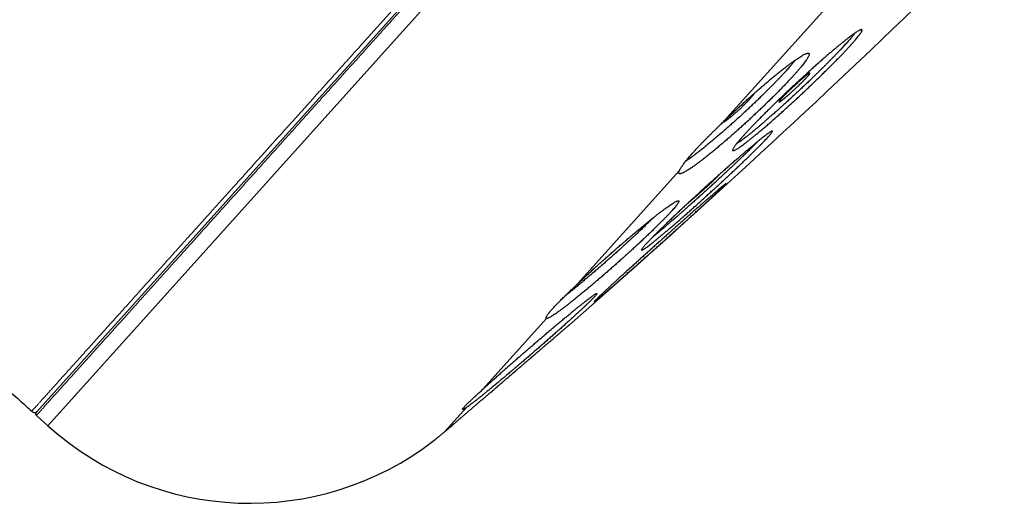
# Model space of a CAD drawing. Header units: millimetres. Extents: x 8 to 587, y 12 to 540.
# Tile 247 of 256: x 534 to 557, y 466 to 478. Entities that reach past the tile are written whole.
import ezdxf

# ---------------------------------------------------------------- set-up
doc = ezdxf.new("R2010")
doc.units = ezdxf.units.MM

msp = doc.modelspace()

# ---------------------------------------------------------------- linework, layer by layer
at = {"color": 7, "linetype": 'Continuous', "lineweight": 30}
for p, q in [((533.908, 468.412), (584.025, 524.073)), ((533.911, 468.341), (534.184, 468.095))]:
    msp.add_line(p, q, dxfattribs=at)
at = {"color": 252, "linetype": 'Continuous', "lineweight": 0}
for p, q in [((534.184, 468.095), (584.369, 523.831)), ((550.318, 475.358), (553.457, 478.844)), ((546.836, 471.491), (549.245, 474.166)), ((544.563, 468.966), (546.077, 470.648)), ((543.654, 467.956), (544.17, 468.53))]:
    msp.add_line(p, q, dxfattribs=at)
at = {"color": 7, "linetype": 'Continuous', "lineweight": 30}
for centre, radius, start, end in [((396.383, 642.634), 228.478, 311.11221, 316.9049), ((539.001, 473.445), 7.198, 228, 307.6136)]:
    msp.add_arc(centre, radius, start, end, dxfattribs=at)
at = {"color": 252, "linetype": 'Continuous', "lineweight": 0}
for points, knots in [([(533.8, 468.442), (533.8, 468.442), (533.801, 468.443), (533.811, 468.454), (533.826, 468.47), (533.846, 468.493), (533.873, 468.523), (533.906, 468.559), (533.944, 468.602), (533.99, 468.652), (534.042, 468.71), (534.101, 468.776), (534.167, 468.849), (534.239, 468.93), (534.318, 469.017), (534.403, 469.112), (534.494, 469.213), (534.592, 469.322), (534.696, 469.437), (534.807, 469.56), (534.924, 469.69), (535.044, 469.824), (535.168, 469.961), (535.295, 470.102), (535.428, 470.25), (535.566, 470.403), (535.71, 470.563), (535.859, 470.729), (536.015, 470.902), (536.177, 471.082), (536.344, 471.267), (536.516, 471.458), (536.693, 471.655), (536.876, 471.858), (537.067, 472.07), (537.266, 472.292), (537.475, 472.523), (537.688, 472.76), (537.907, 473.003), (538.132, 473.253), (538.362, 473.508), (538.597, 473.77), (538.838, 474.037), (539.084, 474.31), (539.335, 474.589), (539.591, 474.873), (539.847, 475.158), (540.103, 475.442), (540.358, 475.725), (540.617, 476.013), (540.881, 476.306), (541.15, 476.604), (541.424, 476.909), (541.703, 477.219), (541.987, 477.534), (542.274, 477.853), (542.565, 478.177), (542.861, 478.505), (543.16, 478.837), (543.467, 479.178), (543.784, 479.53), (544.109, 479.891), (544.438, 480.256), (544.77, 480.625), (545.107, 480.999), (545.446, 481.376), (545.79, 481.758), (546.137, 482.143), (546.487, 482.532), (546.84, 482.924), (547.197, 483.32), (547.549, 483.712), (547.898, 484.099), (548.242, 484.482), (548.589, 484.867), (548.938, 485.254), (549.291, 485.646), (549.647, 486.042), (550.008, 486.442), (550.37, 486.845), (550.734, 487.249), (551.1, 487.656), (551.469, 488.065), (551.838, 488.475), (552.216, 488.895), (552.601, 489.322), (552.993, 489.758), (553.387, 490.196), (553.783, 490.635), (554.18, 491.076), (554.578, 491.518), (554.977, 491.961), (555.377, 492.406), (555.778, 492.851), (556.18, 493.298), (556.583, 493.745), (556.979, 494.184), (557.367, 494.616), (557.748, 495.039), (558.129, 495.462), (558.511, 495.886), (558.894, 496.311), (559.278, 496.739), (559.665, 497.167), (560.051, 497.596), (560.436, 498.024), (560.822, 498.452), (561.207, 498.88), (561.591, 499.307), (561.981, 499.74), (562.376, 500.179), (562.776, 500.623), (563.175, 501.067), (563.574, 501.509), (563.971, 501.95), (564.366, 502.389), (564.76, 502.827), (565.153, 503.263), (565.544, 503.697), (565.933, 504.13), (566.321, 504.56), (566.699, 504.98), (567.068, 505.39), (567.428, 505.789), (567.786, 506.187), (568.141, 506.582), (568.496, 506.976), (568.851, 507.37), (569.204, 507.762), (569.555, 508.152), (569.903, 508.539), (570.249, 508.923), (570.592, 509.304), (570.933, 509.682), (571.275, 510.063), (571.621, 510.446), (571.968, 510.831), (572.311, 511.213), (572.652, 511.591), (572.988, 511.965), (573.321, 512.334), (573.65, 512.7), (573.976, 513.061), (574.297, 513.418), (574.615, 513.771), (574.928, 514.119), (575.231, 514.456), (575.525, 514.782), (575.808, 515.097), (576.088, 515.408), (576.364, 515.714), (576.637, 516.017), (576.907, 516.317), (577.174, 516.613), (577.436, 516.905), (577.694, 517.191), (577.948, 517.473), (578.197, 517.749), (578.441, 518.021), (578.685, 518.292), (578.927, 518.561), (579.169, 518.829), (579.404, 519.091), (579.635, 519.346), (579.86, 519.596), (580.079, 519.84), (580.293, 520.078), (580.502, 520.31), (580.705, 520.535), (580.902, 520.754), (581.094, 520.967), (581.276, 521.169), (581.449, 521.361), (581.613, 521.544), (581.773, 521.721), (581.927, 521.892), (582.076, 522.058), (582.221, 522.218), (582.36, 522.373), (582.494, 522.522), (582.622, 522.665), (582.745, 522.801), (582.862, 522.931), (582.974, 523.055), (583.081, 523.174), (583.184, 523.289), (583.283, 523.398), (583.374, 523.5), (583.46, 523.595), (583.539, 523.683), (583.612, 523.764), (583.678, 523.837), (583.738, 523.904), (583.792, 523.963), (583.839, 524.015), (583.879, 524.06), (583.913, 524.097), (583.939, 524.127), (583.959, 524.15), (583.974, 524.166), (583.983, 524.176), (583.984, 524.177), (583.985, 524.177)], [0, 0, 0, 0, 0.0049, 0.0098, 0.0147, 0.0196, 0.0245, 0.0294, 0.0343, 0.0392, 0.0443334, 0.0494667, 0.0546, 0.0597333, 0.0648667, 0.07, 0.0751333, 0.0802667, 0.0854, 0.0905333, 0.0956667, 0.1008, 0.10564, 0.11048, 0.11532, 0.12016, 0.125, 0.1299, 0.1348, 0.1397, 0.1446, 0.1495, 0.1544, 0.1593, 0.1642, 0.1693334, 0.1744667, 0.1796, 0.1847334, 0.1898667, 0.195, 0.2001334, 0.2052667, 0.2104, 0.2155334, 0.2206667, 0.2258, 0.23064, 0.23548, 0.24032, 0.24516, 0.25, 0.2549, 0.2598, 0.2647, 0.2696, 0.2745, 0.2794, 0.2843001, 0.2892001, 0.2943334, 0.2994667, 0.3046, 0.3097334, 0.3148667, 0.32, 0.3251334, 0.3302667, 0.3354, 0.3405334, 0.3456667, 0.3508, 0.35564, 0.36048, 0.36532, 0.37016, 0.375, 0.3799001, 0.3848001, 0.3897001, 0.3946001, 0.3995001, 0.4044001, 0.4093001, 0.4142001, 0.4193334, 0.4244667, 0.4296001, 0.4347334, 0.4398667, 0.4450001, 0.4501334, 0.4552667, 0.4604001, 0.4655334, 0.4706667, 0.4758, 0.4806401, 0.4854801, 0.4903201, 0.4951601, 0.5000001, 0.5049001, 0.5098001, 0.5147001, 0.5196001, 0.5245001, 0.5294001, 0.5343001, 0.5392001, 0.5443334, 0.5494668, 0.5546001, 0.5597334, 0.5648667, 0.5700001, 0.5751334, 0.5802667, 0.5854001, 0.5905334, 0.5956667, 0.6008001, 0.6056401, 0.6104801, 0.6153201, 0.6201601, 0.6250001, 0.6299001, 0.6348001, 0.6397001, 0.6446001, 0.6495001, 0.6544001, 0.6593001, 0.6642001, 0.6693334, 0.6744668, 0.6796001, 0.6847334, 0.6898668, 0.6950001, 0.7001334, 0.7052668, 0.7104001, 0.7155334, 0.7206667, 0.7258001, 0.7306401, 0.7354801, 0.7403201, 0.7451601, 0.7500001, 0.7549001, 0.7598001, 0.7647001, 0.7696001, 0.7745001, 0.7794001, 0.7843001, 0.7892001, 0.7943335, 0.7994668, 0.8046001, 0.8097334, 0.8148668, 0.8200001, 0.8251334, 0.8302668, 0.8354001, 0.8405334, 0.8456668, 0.8508001, 0.8556401, 0.8604801, 0.8653201, 0.8701601, 0.8750001, 0.8799001, 0.8848001, 0.8897001, 0.8946001, 0.8995001, 0.9044001, 0.9093001, 0.9142001, 0.9193335, 0.9244668, 0.9296001, 0.9347335, 0.9398668, 0.9450001, 0.9501335, 0.9552668, 0.9604001, 0.9655335, 0.9706668, 0.9758001, 0.9806401, 0.9854801, 0.9903201, 0.9951601, 1, 1, 1, 1]), ([(584.096, 524.077), (584.095, 524.076), (584.093, 524.074), (584.077, 524.055), (584.05, 524.026), (584.013, 523.985), (583.966, 523.932), (583.909, 523.869), (583.843, 523.796), (583.77, 523.715), (583.687, 523.623), (583.595, 523.52), (583.493, 523.408), (583.383, 523.285), (583.263, 523.152), (583.134, 523.009), (582.997, 522.856), (582.851, 522.694), (582.697, 522.523), (582.536, 522.344), (582.366, 522.155), (582.183, 521.952), (581.986, 521.733), (581.774, 521.498), (581.553, 521.253), (581.322, 520.996), (581.082, 520.73), (580.837, 520.458), (580.589, 520.182), (580.337, 519.902), (580.077, 519.614), (579.81, 519.317), (579.534, 519.011), (579.251, 518.696), (578.961, 518.374), (578.662, 518.042), (578.357, 517.703), (578.046, 517.358), (577.73, 517.007), (577.409, 516.651), (577.082, 516.287), (576.739, 515.906), (576.38, 515.508), (576.005, 515.091), (575.622, 514.666), (575.233, 514.234), (574.837, 513.794), (574.441, 513.355), (574.048, 512.917), (573.656, 512.483), (573.259, 512.042), (572.857, 511.595), (572.45, 511.143), (572.037, 510.684), (571.62, 510.221), (571.198, 509.752), (570.771, 509.278), (570.342, 508.802), (569.912, 508.324), (569.481, 507.845), (569.046, 507.362), (568.595, 506.861), (568.129, 506.344), (567.647, 505.809), (567.162, 505.27), (566.673, 504.727), (566.181, 504.181), (565.696, 503.641), (565.217, 503.11), (564.745, 502.586), (564.271, 502.06), (563.796, 501.531), (563.318, 501.001), (562.839, 500.469), (562.358, 499.935), (561.876, 499.4), (561.393, 498.863), (560.912, 498.329), (560.434, 497.797), (559.957, 497.268), (559.481, 496.739), (558.991, 496.195), (558.489, 495.637), (557.974, 495.065), (557.459, 494.494), (556.946, 493.924), (556.433, 493.354), (555.931, 492.796), (555.44, 492.251), (554.96, 491.718), (554.481, 491.187), (554.004, 490.657), (553.53, 490.13), (553.057, 489.604), (552.586, 489.082), (552.118, 488.562), (551.652, 488.045), (551.192, 487.533), (550.737, 487.029), (550.289, 486.53), (549.843, 486.035), (549.389, 485.531), (548.927, 485.018), (548.457, 484.496), (547.992, 483.98), (547.532, 483.468), (547.076, 482.962), (546.634, 482.471), (546.205, 481.995), (545.79, 481.534), (545.38, 481.078), (544.974, 480.628), (544.574, 480.184), (544.18, 479.746), (543.791, 479.314), (543.408, 478.888), (543.03, 478.469), (542.661, 478.059), (542.3, 477.657), (541.947, 477.266), (541.6, 476.88), (541.25, 476.492), (540.899, 476.102), (540.546, 475.71), (540.201, 475.327), (539.864, 474.952), (539.535, 474.587), (539.22, 474.237), (538.919, 473.903), (538.632, 473.584), (538.352, 473.274), (538.08, 472.971), (537.816, 472.678), (537.56, 472.393), (537.312, 472.118), (537.072, 471.851), (536.84, 471.594), (536.618, 471.347), (536.405, 471.111), (536.202, 470.885), (536.007, 470.668), (535.815, 470.456), (535.627, 470.247), (535.445, 470.045), (535.273, 469.853), (535.11, 469.673), (534.958, 469.504), (534.818, 469.349), (534.691, 469.207), (534.575, 469.079), (534.469, 468.96), (534.371, 468.852), (534.283, 468.755), (534.204, 468.667), (534.135, 468.59), (534.075, 468.523), (534.024, 468.466), (533.982, 468.42), (533.95, 468.385), (533.928, 468.36), (533.914, 468.344), (533.912, 468.342), (533.911, 468.341)], [0, 0, 0, 0, 0.006533, 0.013067, 0.0196, 0.026133, 0.032667, 0.0392, 0.04536, 0.05152, 0.05768, 0.06384, 0.07, 0.07616, 0.08232, 0.08848, 0.09464, 0.1008, 0.10685, 0.1129, 0.11895, 0.125, 0.131533, 0.138067, 0.1446, 0.151133, 0.157667, 0.1642, 0.17036, 0.17652, 0.18268, 0.18884, 0.195, 0.20116, 0.20732, 0.21348, 0.21964, 0.2258, 0.23185, 0.2379, 0.24395, 0.25, 0.256533, 0.263067, 0.2696, 0.276133, 0.282667, 0.2892, 0.29536, 0.30152, 0.30768, 0.31384, 0.32, 0.32616, 0.33232, 0.33848, 0.34464, 0.3508, 0.35685, 0.3629, 0.36895, 0.375, 0.381533, 0.388067, 0.3946, 0.401133, 0.407667, 0.4142, 0.42036, 0.42652, 0.43268, 0.43884, 0.445, 0.45116, 0.45732, 0.46348, 0.46964, 0.4758, 0.48185, 0.4879, 0.49395, 0.5, 0.506533, 0.513067, 0.5196, 0.526133, 0.532667, 0.5392, 0.54536, 0.55152, 0.55768, 0.56384, 0.57, 0.57616, 0.58232, 0.58848, 0.59464, 0.6008, 0.60685, 0.6129, 0.61895, 0.625, 0.631533, 0.638067, 0.6446, 0.651133, 0.657667, 0.6642, 0.67036, 0.67652, 0.68268, 0.68884, 0.695, 0.70116, 0.70732, 0.71348, 0.71964, 0.7258, 0.73185, 0.7379, 0.74395, 0.75, 0.756533, 0.763067, 0.7696, 0.776133, 0.782667, 0.7892, 0.79536, 0.80152, 0.80768, 0.81384, 0.82, 0.82616, 0.83232, 0.83848, 0.84464, 0.8508, 0.85685, 0.8629, 0.86895, 0.875, 0.881533, 0.888067, 0.8946, 0.901133, 0.907667, 0.9142, 0.92036, 0.92652, 0.93268, 0.93884, 0.945, 0.95116, 0.95732, 0.96348, 0.96964, 0.9758, 0.98185, 0.9879, 0.99395, 1, 1, 1, 1])]:
    msp.add_open_spline(points, degree=3, knots=knots, dxfattribs=at)
at = {"color": 7, "linetype": 'Continuous', "lineweight": 30}
for points, knots in [([(553.058, 477.161), (553.08, 477.178), (553.123, 477.214), (553.183, 477.262), (553.241, 477.308), (553.296, 477.35), (553.347, 477.388), (553.393, 477.422), (553.435, 477.452), (553.472, 477.476), (553.505, 477.497), (553.533, 477.514), (553.558, 477.526), (553.577, 477.533), (553.591, 477.535), (553.6, 477.533), (553.604, 477.527), (553.604, 477.515), (553.598, 477.5), (553.588, 477.479), (553.572, 477.455), (553.553, 477.426), (553.528, 477.394), (553.499, 477.356), (553.465, 477.314), (553.426, 477.269), (553.384, 477.221), (553.338, 477.17), (553.288, 477.114), (553.233, 477.056), (553.174, 476.993), (553.112, 476.928), (553.048, 476.862), (552.981, 476.793), (552.911, 476.722), (552.837, 476.648), (552.76, 476.572), (552.682, 476.495), (552.602, 476.417), (552.522, 476.339), (552.439, 476.26), (552.355, 476.179), (552.268, 476.097), (552.182, 476.016), (552.096, 475.936), (552.011, 475.857), (551.925, 475.778), (551.838, 475.699), (551.752, 475.621), (551.667, 475.545), (551.584, 475.471), (551.503, 475.399), (551.424, 475.329), (551.345, 475.261), (551.268, 475.195), (551.194, 475.133), (551.124, 475.074), (551.057, 475.018), (550.993, 474.966), (550.931, 474.916), (550.872, 474.87), (550.818, 474.829), (550.769, 474.792), (550.724, 474.759), (550.682, 474.73), (550.645, 474.705), (550.612, 474.684), (550.584, 474.669), (550.561, 474.657), (550.543, 474.651), (550.529, 474.649), (550.52, 474.652), (550.516, 474.659), (550.518, 474.671), (550.524, 474.687), (550.535, 474.707), (550.55, 474.732), (550.571, 474.762), (550.597, 474.796), (550.627, 474.834), (550.661, 474.875), (550.699, 474.92), (550.742, 474.969), (550.789, 475.022), (550.841, 475.078), (550.896, 475.138), (550.954, 475.199), (551.015, 475.263), (551.08, 475.33), (551.149, 475.4), (551.221, 475.473), (551.295, 475.547), (551.37, 475.622), (551.448, 475.698), (551.527, 475.776), (551.609, 475.855), (551.694, 475.936), (551.778, 476.017), (551.863, 476.097), (551.948, 476.177), (552.034, 476.257), (552.121, 476.337), (552.209, 476.418), (552.295, 476.496), (552.38, 476.573), (552.463, 476.648), (552.546, 476.722), (552.628, 476.794), (552.709, 476.865), (552.786, 476.931), (552.859, 476.994), (552.928, 477.052), (552.994, 477.108), (553.037, 477.143), (553.058, 477.161)], [0, 0, 0, 0, 0.0088735, 0.0177537, 0.0266272, 0.0357577, 0.0448956, 0.0540261, 0.0628998, 0.0717804, 0.0806542, 0.0897874, 0.098928, 0.1080612, 0.1169046, 0.1257549, 0.1345983, 0.1437015, 0.1528123, 0.1619155, 0.1707082, 0.1795077, 0.1883005, 0.1973509, 0.2064088, 0.2154592, 0.2242129, 0.2329733, 0.2417269, 0.2507356, 0.2597515, 0.2687602, 0.2775033, 0.2862532, 0.2949963, 0.3039922, 0.3129954, 0.3219913, 0.3307567, 0.3395288, 0.3482943, 0.3573117, 0.3663364, 0.3753539, 0.3841646, 0.3929821, 0.4017929, 0.4108567, 0.4199278, 0.4289917, 0.4378515, 0.446718, 0.4555777, 0.4646929, 0.4738155, 0.4829308, 0.4918218, 0.5007197, 0.5096108, 0.51876, 0.5279167, 0.537066, 0.5459566, 0.5548541, 0.5637446, 0.5728953, 0.5820535, 0.5912041, 0.6000624, 0.6089276, 0.6177858, 0.6269043, 0.6360303, 0.6451488, 0.6539572, 0.6627725, 0.6715809, 0.6806478, 0.6897223, 0.6987892, 0.7075525, 0.7163225, 0.7250858, 0.7341049, 0.7431314, 0.7521505, 0.7608931, 0.7696425, 0.7783851, 0.787381, 0.7963843, 0.8053802, 0.8141354, 0.8228972, 0.8316524, 0.8406596, 0.8496741, 0.8586813, 0.8674765, 0.8762785, 0.8850738, 0.8941216, 0.9031767, 0.9122245, 0.9210701, 0.9299225, 0.9387681, 0.9478684, 0.956976, 0.9660763, 0.9745098, 0.9829432, 0.9914716, 1, 1, 1, 1]), ([(553.435, 477.452), (553.43, 477.444), (553.419, 477.43), (553.399, 477.403), (553.376, 477.375), (553.35, 477.344), (553.322, 477.311), (553.291, 477.276), (553.258, 477.239), (553.223, 477.199), (553.185, 477.158), (553.146, 477.116), (553.105, 477.072), (553.062, 477.027), (553.017, 476.979), (552.97, 476.931), (552.921, 476.88), (552.87, 476.829), (552.818, 476.776), (552.765, 476.722), (552.711, 476.668), (552.655, 476.613), (552.598, 476.557), (552.54, 476.5), (552.48, 476.442), (552.419, 476.384), (552.354, 476.32), (552.282, 476.252), (552.206, 476.18), (552.128, 476.107), (552.076, 476.058), (552.05, 476.034)], [0, 0, 0, 0, 0.031289, 0.064396, 0.09756, 0.1309, 0.164299, 0.197962, 0.231686, 0.265596, 0.299567, 0.332573, 0.365636, 0.398944, 0.432252, 0.465798, 0.499344, 0.533144, 0.567005, 0.600033, 0.633118, 0.666446, 0.699775, 0.733339, 0.766904, 0.800721, 0.834599, 0.875756, 0.917023, 0.958456, 1, 1, 1, 1]), ([(550.318, 475.358), (550.343, 475.382), (550.392, 475.429), (550.47, 475.503), (550.551, 475.579), (550.636, 475.658), (550.723, 475.737), (550.81, 475.817), (550.898, 475.896), (550.985, 475.974), (551.07, 476.049), (551.155, 476.123), (551.239, 476.195), (551.322, 476.266), (551.404, 476.336), (551.484, 476.402), (551.561, 476.465), (551.635, 476.524), (551.707, 476.582), (551.777, 476.636), (551.844, 476.687), (551.907, 476.734), (551.966, 476.777), (552.021, 476.816), (552.073, 476.851), (552.121, 476.882), (552.165, 476.909), (552.204, 476.931), (552.238, 476.949), (552.268, 476.962), (552.293, 476.97), (552.313, 476.974), (552.329, 476.973), (552.339, 476.968), (552.344, 476.958), (552.344, 476.944), (552.34, 476.925), (552.33, 476.902), (552.316, 476.874), (552.296, 476.841), (552.272, 476.805), (552.244, 476.766), (552.211, 476.722), (552.173, 476.675), (552.13, 476.623), (552.083, 476.568), (552.033, 476.51), (551.98, 476.451), (551.922, 476.388), (551.861, 476.321), (551.795, 476.252), (551.727, 476.181), (551.657, 476.108), (551.584, 476.035), (551.509, 475.96), (551.431, 475.882), (551.35, 475.803), (551.268, 475.723), (551.185, 475.644), (551.101, 475.565), (551.016, 475.485), (550.93, 475.405), (550.842, 475.324), (550.755, 475.245), (550.668, 475.167), (550.583, 475.091), (550.497, 475.015), (550.412, 474.941), (550.327, 474.867), (550.244, 474.797), (550.163, 474.729), (550.085, 474.664), (550.008, 474.601), (549.933, 474.541), (549.86, 474.483), (549.791, 474.43), (549.725, 474.38), (549.663, 474.334), (549.605, 474.291), (549.549, 474.252), (549.497, 474.217), (549.45, 474.187), (549.407, 474.161), (549.369, 474.14), (549.335, 474.123), (549.306, 474.11), (549.281, 474.102), (549.262, 474.099), (549.248, 474.1), (549.239, 474.105), (549.233, 474.114), (549.233, 474.127), (549.236, 474.144), (549.242, 474.158), (549.245, 474.166)], [0, 0, 0, 0, 0.009579, 0.019181, 0.029878, 0.040583, 0.05128, 0.062283, 0.073295, 0.084298, 0.09508, 0.105871, 0.116653, 0.127744, 0.138844, 0.149935, 0.160797, 0.171667, 0.18253, 0.193705, 0.204889, 0.216065, 0.226967, 0.237877, 0.248779, 0.259998, 0.271227, 0.282446, 0.293329, 0.30422, 0.315103, 0.326306, 0.337518, 0.348721, 0.359535, 0.370356, 0.38117, 0.392302, 0.403444, 0.414577, 0.425301, 0.436034, 0.446758, 0.457799, 0.468848, 0.479888, 0.490544, 0.501208, 0.511864, 0.522831, 0.533807, 0.544774, 0.555411, 0.566057, 0.576694, 0.587638, 0.598592, 0.609536, 0.620211, 0.630895, 0.641571, 0.652552, 0.663542, 0.674523, 0.685277, 0.69604, 0.706794, 0.717856, 0.728926, 0.739988, 0.750828, 0.761676, 0.772516, 0.783667, 0.794827, 0.805979, 0.816874, 0.827777, 0.838673, 0.849884, 0.861105, 0.872316, 0.883212, 0.894115, 0.905011, 0.916226, 0.92745, 0.938665, 0.948757, 0.958856, 0.968948, 0.979296, 0.989652, 1, 1, 1, 1]), ([(552.011, 476.808), (552.003, 476.798), (551.982, 476.771), (551.94, 476.721), (551.894, 476.667), (551.85, 476.618), (551.811, 476.574), (551.77, 476.528), (551.727, 476.481), (551.681, 476.432), (551.634, 476.382), (551.584, 476.33), (551.529, 476.273), (551.467, 476.209), (551.397, 476.139), (551.324, 476.065), (551.246, 475.989), (551.165, 475.91), (551.085, 475.832), (551.006, 475.757), (550.931, 475.686), (550.854, 475.614), (550.802, 475.566), (550.776, 475.542)], [0, 0, 0, 0, 0.035119, 0.096435, 0.158005, 0.197836, 0.237736, 0.277908, 0.31808, 0.35854, 0.399, 0.439743, 0.48056, 0.531577, 0.58274, 0.636248, 0.689923, 0.746149, 0.802569, 0.851717, 0.900993, 0.950431, 1, 1, 1, 1]), ([(552.086, 476.196), (552.076, 476.187), (552.056, 476.168), (552.026, 476.139), (551.994, 476.11), (551.963, 476.081), (551.932, 476.053), (551.902, 476.026), (551.872, 475.999), (551.843, 475.974), (551.815, 475.95), (551.789, 475.927), (551.764, 475.906), (551.74, 475.886), (551.718, 475.869), (551.699, 475.854), (551.681, 475.84), (551.665, 475.829), (551.652, 475.821), (551.642, 475.815), (551.634, 475.811), (551.628, 475.809), (551.625, 475.811), (551.625, 475.814), (551.627, 475.82), (551.632, 475.828), (551.64, 475.839), (551.65, 475.852), (551.662, 475.867), (551.677, 475.884), (551.694, 475.903), (551.713, 475.924), (551.734, 475.946), (551.757, 475.97), (551.781, 475.995), (551.807, 476.021), (551.835, 476.048), (551.863, 476.075), (551.892, 476.104), (551.922, 476.132), (551.953, 476.161), (551.984, 476.19), (552.015, 476.219), (552.045, 476.247), (552.076, 476.274), (552.106, 476.301), (552.135, 476.327), (552.163, 476.351), (552.19, 476.374), (552.215, 476.396), (552.239, 476.415), (552.261, 476.433), (552.282, 476.449), (552.3, 476.463), (552.316, 476.474), (552.33, 476.484), (552.341, 476.491), (552.35, 476.495), (552.356, 476.497), (552.359, 476.496), (552.36, 476.493), (552.359, 476.488), (552.354, 476.48), (552.348, 476.47), (552.338, 476.458), (552.326, 476.443), (552.312, 476.427), (552.296, 476.408), (552.277, 476.388), (552.256, 476.366), (552.234, 476.343), (552.21, 476.318), (552.184, 476.292), (552.155, 476.263), (552.122, 476.231), (552.098, 476.208), (552.086, 476.196)], [0, 0, 0, 0, 0.013228, 0.026549, 0.04016, 0.053872, 0.0671, 0.080563, 0.094026, 0.107733, 0.121008, 0.134519, 0.14803, 0.161786, 0.175086, 0.188479, 0.202164, 0.21595, 0.229225, 0.24274, 0.256254, 0.270017, 0.283228, 0.296677, 0.310126, 0.323823, 0.336958, 0.35033, 0.363701, 0.377319, 0.390401, 0.403718, 0.417035, 0.430594, 0.443669, 0.456977, 0.470284, 0.483833, 0.496948, 0.510297, 0.523645, 0.537233, 0.55042, 0.563841, 0.577261, 0.590923, 0.604181, 0.617675, 0.631169, 0.644906, 0.658204, 0.671594, 0.685275, 0.699057, 0.712345, 0.725873, 0.7394, 0.753176, 0.766409, 0.779882, 0.793354, 0.807075, 0.820232, 0.833627, 0.847022, 0.860663, 0.873758, 0.887088, 0.900418, 0.913991, 0.927063, 0.940368, 0.953673, 0.967219, 0.983522, 1, 1, 1, 1]), ([(552.05, 476.034), (552.016, 476.002), (551.948, 475.939), (551.851, 475.85), (551.762, 475.769), (551.684, 475.698), (551.612, 475.634), (551.54, 475.569), (551.466, 475.504), (551.39, 475.437), (551.322, 475.378), (551.26, 475.324), (551.203, 475.275), (551.147, 475.228), (551.085, 475.176), (551.019, 475.121), (550.951, 475.066), (550.889, 475.016), (550.834, 474.972), (550.784, 474.934), (550.734, 474.896), (550.684, 474.86), (550.639, 474.828), (550.614, 474.812), (550.604, 474.805)], [0, 0, 0, 0, 0.056353, 0.112967, 0.159153, 0.205482, 0.243348, 0.281293, 0.328997, 0.372588, 0.416298, 0.452723, 0.489148, 0.525853, 0.562559, 0.613669, 0.664971, 0.712291, 0.759763, 0.802061, 0.844468, 0.900997, 0.957789, 1, 1, 1, 1]), ([(551.016, 476.001), (551.016, 475.999), (551.015, 475.996), (551.012, 475.988), (551.005, 475.977), (550.996, 475.964), (550.985, 475.949), (550.971, 475.931), (550.955, 475.912), (550.937, 475.892), (550.917, 475.869), (550.895, 475.845), (550.871, 475.821), (550.845, 475.794), (550.816, 475.765), (550.784, 475.733), (550.76, 475.71), (550.748, 475.699)], [0, 0, 0, 0, 0.053869, 0.118687, 0.184681, 0.250674, 0.31789, 0.382204, 0.447678, 0.513152, 0.579829, 0.643862, 0.70904, 0.774218, 0.840579, 0.919869, 1, 1, 1, 1]), ([(550.748, 475.699), (550.738, 475.689), (550.718, 475.67), (550.687, 475.641), (550.656, 475.612), (550.624, 475.584), (550.593, 475.556), (550.563, 475.529), (550.533, 475.503), (550.503, 475.478), (550.475, 475.455), (550.448, 475.433), (550.422, 475.412), (550.398, 475.394), (550.375, 475.377), (550.355, 475.363), (550.336, 475.35), (550.32, 475.34), (550.306, 475.332), (550.295, 475.327), (550.287, 475.324), (550.284, 475.324), (550.282, 475.324)], [0, 0, 0, 0, 0.049893, 0.100135, 0.151476, 0.203196, 0.253088, 0.303863, 0.354639, 0.406327, 0.456506, 0.507574, 0.558642, 0.61063, 0.66104, 0.7118, 0.763664, 0.815911, 0.866289, 0.917577, 0.968864, 1, 1, 1, 1]), ([(549.245, 474.166), (549.246, 474.17), (549.251, 474.18), (549.26, 474.198), (549.273, 474.221), (549.289, 474.247), (549.308, 474.275), (549.329, 474.306), (549.353, 474.339), (549.38, 474.375), (549.409, 474.412), (549.44, 474.451), (549.473, 474.491), (549.509, 474.532), (549.547, 474.576), (549.588, 474.622), (549.632, 474.67), (549.678, 474.72), (549.725, 474.77), (549.774, 474.821), (549.823, 474.872), (549.875, 474.924), (549.928, 474.978), (549.984, 475.033), (550.041, 475.09), (550.1, 475.147), (550.166, 475.211), (550.238, 475.281), (550.292, 475.333), (550.318, 475.358)], [0, 0, 0, 0, 0.022861, 0.059207, 0.095615, 0.132214, 0.168877, 0.206278, 0.243749, 0.281431, 0.319184, 0.355302, 0.391484, 0.427857, 0.464296, 0.501477, 0.538728, 0.57619, 0.613723, 0.649454, 0.685247, 0.721224, 0.757264, 0.794013, 0.830828, 0.867842, 0.904922, 0.952391, 1, 1, 1, 1]), ([(550.776, 475.542), (550.744, 475.512), (550.678, 475.452), (550.584, 475.366), (550.494, 475.286), (550.413, 475.214), (550.337, 475.147), (550.262, 475.082), (550.187, 475.017), (550.111, 474.952), (550.035, 474.889), (549.959, 474.825), (549.879, 474.76), (549.798, 474.695), (549.718, 474.631), (549.644, 474.575), (549.578, 474.525), (549.521, 474.483), (549.471, 474.447), (549.43, 474.418), (549.406, 474.403), (549.397, 474.396)], [0, 0, 0, 0, 0.061578, 0.123416, 0.176952, 0.230657, 0.276517, 0.322484, 0.374733, 0.424104, 0.473607, 0.527917, 0.582402, 0.644882, 0.706803, 0.768983, 0.822751, 0.876689, 0.922689, 0.968795, 1, 1, 1, 1]), ([(550.942, 474.724), (550.963, 474.742), (551.006, 474.778), (551.065, 474.827), (551.122, 474.874), (551.176, 474.917), (551.225, 474.956), (551.271, 474.992), (551.311, 475.022), (551.347, 475.049), (551.378, 475.071), (551.405, 475.089), (551.428, 475.103), (551.445, 475.112), (551.457, 475.117), (551.465, 475.117), (551.467, 475.113), (551.465, 475.104), (551.457, 475.091), (551.445, 475.073), (551.428, 475.051), (551.406, 475.025), (551.38, 474.995), (551.349, 474.96), (551.312, 474.921), (551.272, 474.879), (551.228, 474.833), (551.18, 474.784), (551.128, 474.732), (551.071, 474.676), (551.01, 474.616), (550.946, 474.554), (550.88, 474.489), (550.811, 474.423), (550.739, 474.354), (550.664, 474.282), (550.585, 474.208), (550.505, 474.133), (550.424, 474.057), (550.341, 473.98), (550.257, 473.902), (550.171, 473.823), (550.083, 473.742), (549.995, 473.662), (549.908, 473.583), (549.821, 473.504), (549.734, 473.426), (549.646, 473.347), (549.558, 473.269), (549.473, 473.193), (549.389, 473.119), (549.308, 473.048), (549.227, 472.978), (549.148, 472.91), (549.071, 472.843), (548.997, 472.78), (548.927, 472.72), (548.86, 472.664), (548.796, 472.611), (548.735, 472.56), (548.677, 472.513), (548.624, 472.47), (548.576, 472.432), (548.532, 472.398), (548.491, 472.367), (548.455, 472.341), (548.424, 472.318), (548.397, 472.301), (548.376, 472.288), (548.36, 472.279), (548.348, 472.275), (548.341, 472.276), (548.339, 472.281), (548.342, 472.29), (548.35, 472.304), (548.363, 472.322), (548.381, 472.344), (548.403, 472.371), (548.431, 472.402), (548.463, 472.438), (548.499, 472.476), (548.539, 472.518), (548.584, 472.564), (548.633, 472.615), (548.687, 472.669), (548.744, 472.725), (548.804, 472.784), (548.867, 472.846), (548.934, 472.91), (549.004, 472.978), (549.078, 473.049), (549.154, 473.121), (549.231, 473.194), (549.31, 473.268), (549.392, 473.344), (549.476, 473.422), (549.562, 473.502), (549.648, 473.581), (549.735, 473.66), (549.821, 473.739), (549.909, 473.819), (549.997, 473.898), (550.086, 473.978), (550.173, 474.056), (550.259, 474.133), (550.343, 474.207), (550.427, 474.281), (550.509, 474.353), (550.591, 474.424), (550.668, 474.491), (550.742, 474.555), (550.811, 474.614), (550.878, 474.671), (550.921, 474.707), (550.942, 474.724)], [0, 0, 0, 0, 0.008841, 0.017689, 0.02653, 0.035627, 0.044731, 0.053828, 0.06267, 0.071518, 0.08036, 0.08946, 0.098568, 0.107668, 0.116473, 0.125284, 0.134089, 0.143151, 0.152222, 0.161284, 0.170045, 0.178813, 0.187574, 0.19659, 0.205614, 0.21463, 0.223373, 0.232122, 0.240865, 0.249861, 0.258864, 0.267859, 0.276617, 0.285381, 0.294138, 0.303148, 0.312165, 0.321174, 0.329973, 0.338779, 0.347578, 0.356629, 0.365688, 0.374739, 0.383588, 0.392444, 0.401293, 0.410397, 0.419508, 0.428612, 0.437498, 0.446391, 0.455277, 0.464421, 0.473572, 0.482716, 0.49161, 0.500511, 0.509404, 0.518558, 0.527719, 0.536873, 0.545741, 0.554616, 0.563484, 0.572613, 0.581749, 0.590878, 0.599698, 0.608526, 0.617347, 0.626426, 0.635514, 0.644593, 0.653366, 0.662145, 0.670917, 0.679946, 0.688982, 0.698011, 0.706756, 0.715507, 0.724252, 0.73325, 0.742256, 0.751255, 0.760004, 0.76876, 0.777509, 0.78651, 0.795519, 0.804521, 0.813305, 0.822095, 0.830879, 0.839916, 0.848959, 0.857996, 0.86683, 0.87567, 0.884504, 0.893592, 0.902687, 0.911775, 0.920653, 0.929537, 0.938414, 0.947548, 0.95669, 0.965824, 0.974319, 0.982815, 0.991407, 1, 1, 1, 1]), ([(551.121, 474.873), (551.116, 474.867), (551.099, 474.85), (551.068, 474.819), (551.03, 474.78), (550.989, 474.739), (550.946, 474.697), (550.902, 474.653), (550.856, 474.608), (550.808, 474.562), (550.758, 474.514), (550.706, 474.464), (550.653, 474.413), (550.598, 474.361), (550.537, 474.303), (550.471, 474.241), (550.399, 474.173), (550.325, 474.104), (550.274, 474.057), (550.249, 474.033)], [0, 0, 0, 0, 0.028553, 0.085952, 0.143351, 0.201184, 0.259123, 0.315635, 0.372245, 0.429272, 0.486298, 0.543729, 0.601161, 0.659024, 0.716991, 0.787413, 0.858022, 0.928916, 1, 1, 1, 1]), ([(550.249, 474.033), (550.216, 474.002), (550.149, 473.94), (550.052, 473.852), (549.962, 473.769), (549.882, 473.696), (549.807, 473.629), (549.731, 473.56), (549.652, 473.49), (549.571, 473.416), (549.496, 473.35), (549.427, 473.289), (549.363, 473.232), (549.299, 473.176), (549.228, 473.114), (549.151, 473.046), (549.07, 472.976), (548.994, 472.911), (548.925, 472.852), (548.861, 472.798), (548.795, 472.743), (548.727, 472.686), (548.662, 472.633), (548.624, 472.602), (548.608, 472.589)], [0, 0, 0, 0, 0.056239, 0.112738, 0.158831, 0.205065, 0.242855, 0.280723, 0.32833, 0.371832, 0.415454, 0.451805, 0.488156, 0.524787, 0.561418, 0.612425, 0.663623, 0.710847, 0.758222, 0.800435, 0.842756, 0.899171, 0.955848, 1, 1, 1, 1]), ([(550.194, 474.075), (550.194, 474.074), (550.191, 474.071), (550.183, 474.062), (550.171, 474.049), (550.156, 474.033), (550.139, 474.016), (550.12, 473.997), (550.099, 473.976), (550.074, 473.952), (550.045, 473.924), (550.023, 473.903), (550.012, 473.892)], [0, 0, 0, 0, 0.01869, 0.122305, 0.225921, 0.331429, 0.433041, 0.536464, 0.639888, 0.745184, 0.871911, 1, 1, 1, 1]), ([(549.864, 473.45), (549.885, 473.468), (549.927, 473.504), (549.985, 473.554), (550.04, 473.602), (550.092, 473.647), (550.14, 473.688), (550.183, 473.724), (550.221, 473.757), (550.255, 473.785), (550.284, 473.809), (550.309, 473.829), (550.33, 473.845), (550.345, 473.857), (550.355, 473.864), (550.36, 473.866), (550.36, 473.864), (550.356, 473.858), (550.346, 473.847), (550.331, 473.831), (550.312, 473.812), (550.288, 473.789), (550.26, 473.761), (550.226, 473.729), (550.188, 473.693), (550.146, 473.653), (550.099, 473.609), (550.049, 473.563), (549.995, 473.513), (549.937, 473.459), (549.874, 473.401), (549.808, 473.341), (549.74, 473.278), (549.67, 473.214), (549.596, 473.146), (549.519, 473.076), (549.438, 473.003), (549.357, 472.929), (549.274, 472.854), (549.19, 472.779), (549.104, 472.701), (549.017, 472.623), (548.928, 472.543), (548.839, 472.463), (548.751, 472.384), (548.663, 472.306), (548.575, 472.227), (548.487, 472.149), (548.399, 472.071), (548.313, 471.994), (548.229, 471.92), (548.148, 471.848), (548.068, 471.778), (547.99, 471.708), (547.913, 471.641), (547.84, 471.577), (547.771, 471.516), (547.705, 471.459), (547.643, 471.405), (547.583, 471.353), (547.527, 471.304), (547.475, 471.26), (547.428, 471.22), (547.386, 471.184), (547.348, 471.152), (547.314, 471.124), (547.285, 471.1), (547.26, 471.08), (547.241, 471.065), (547.227, 471.054), (547.217, 471.048), (547.212, 471.046), (547.213, 471.049), (547.218, 471.056), (547.229, 471.067), (547.243, 471.083), (547.263, 471.102), (547.288, 471.127), (547.318, 471.155), (547.352, 471.188), (547.39, 471.224), (547.432, 471.264), (547.479, 471.308), (547.53, 471.355), (547.586, 471.407), (547.645, 471.462), (547.707, 471.519), (547.772, 471.578), (547.84, 471.641), (547.913, 471.707), (547.988, 471.776), (548.066, 471.846), (548.145, 471.918), (548.226, 471.991), (548.309, 472.066), (548.394, 472.143), (548.481, 472.222), (548.569, 472.301), (548.657, 472.379), (548.744, 472.458), (548.832, 472.537), (548.921, 472.616), (549.011, 472.696), (549.099, 472.774), (549.185, 472.851), (549.269, 472.926), (549.353, 473), (549.435, 473.073), (549.516, 473.145), (549.593, 473.213), (549.666, 473.276), (549.735, 473.337), (549.801, 473.395), (549.843, 473.431), (549.864, 473.45)], [0, 0, 0, 0, 0.008803, 0.017612, 0.026415, 0.035472, 0.044537, 0.053594, 0.062397, 0.071207, 0.08001, 0.08907, 0.098139, 0.107199, 0.115968, 0.124744, 0.133513, 0.142539, 0.151571, 0.160597, 0.169341, 0.178091, 0.186835, 0.195833, 0.204838, 0.213835, 0.222586, 0.231344, 0.240096, 0.249099, 0.25811, 0.267113, 0.275901, 0.284695, 0.293483, 0.302523, 0.311571, 0.320611, 0.329449, 0.338293, 0.347131, 0.356223, 0.365323, 0.374415, 0.383295, 0.392181, 0.401061, 0.410198, 0.419342, 0.428479, 0.437374, 0.446276, 0.455171, 0.464325, 0.473487, 0.482642, 0.491519, 0.500402, 0.509279, 0.518416, 0.527561, 0.536698, 0.54553, 0.55437, 0.563202, 0.572294, 0.581394, 0.590486, 0.599268, 0.608057, 0.61684, 0.625879, 0.634926, 0.643966, 0.652714, 0.661469, 0.670218, 0.67922, 0.68823, 0.697233, 0.705978, 0.71473, 0.723475, 0.732473, 0.741478, 0.750476, 0.759249, 0.76803, 0.776804, 0.78583, 0.794864, 0.80389, 0.812712, 0.821541, 0.830363, 0.839439, 0.848522, 0.857597, 0.866466, 0.875342, 0.884211, 0.893336, 0.902469, 0.911594, 0.920488, 0.929389, 0.938283, 0.947436, 0.956596, 0.965749, 0.974262, 0.982776, 0.991388, 1, 1, 1, 1]), ([(550.012, 473.892), (550.002, 473.884), (549.984, 473.866), (549.955, 473.839), (549.924, 473.811), (549.893, 473.782), (549.862, 473.754), (549.831, 473.725), (549.799, 473.697), (549.768, 473.669), (549.737, 473.642), (549.707, 473.615), (549.678, 473.59), (549.65, 473.565), (549.623, 473.542), (549.598, 473.521), (549.575, 473.501), (549.553, 473.483), (549.533, 473.468), (549.516, 473.454), (549.501, 473.442), (549.491, 473.435), (549.487, 473.432), (549.486, 473.431)], [0, 0, 0, 0, 0.0483972, 0.0971326, 0.1469318, 0.1970975, 0.2454942, 0.2947514, 0.3440087, 0.3941551, 0.4427227, 0.4921556, 0.5415885, 0.591917, 0.6405776, 0.6895766, 0.7396448, 0.7900832, 0.8386518, 0.8880967, 0.9375414, 0.9878955, 1, 1, 1, 1]), ([(546.836, 471.491), (546.862, 471.515), (546.913, 471.564), (546.993, 471.639), (547.076, 471.715), (547.16, 471.792), (547.244, 471.87), (547.329, 471.947), (547.416, 472.025), (547.505, 472.104), (547.594, 472.183), (547.683, 472.262), (547.772, 472.339), (547.859, 472.415), (547.947, 472.49), (548.035, 472.565), (548.122, 472.639), (548.207, 472.71), (548.289, 472.779), (548.369, 472.845), (548.447, 472.909), (548.524, 472.971), (548.599, 473.031), (548.669, 473.087), (548.736, 473.139), (548.799, 473.187), (548.859, 473.232), (548.916, 473.274), (548.969, 473.312), (549.017, 473.345), (549.06, 473.374), (549.098, 473.399), (549.133, 473.42), (549.163, 473.436), (549.188, 473.448), (549.207, 473.456), (549.222, 473.458), (549.232, 473.457), (549.236, 473.451), (549.236, 473.44), (549.231, 473.425), (549.22, 473.406), (549.205, 473.382), (549.185, 473.355), (549.16, 473.324), (549.13, 473.288), (549.095, 473.248), (549.056, 473.204), (549.013, 473.157), (548.967, 473.108), (548.915, 473.055), (548.86, 472.998), (548.8, 472.938), (548.737, 472.875), (548.671, 472.81), (548.603, 472.744), (548.531, 472.675), (548.456, 472.604), (548.378, 472.53), (548.298, 472.455), (548.216, 472.38), (548.134, 472.304), (548.049, 472.227), (547.963, 472.148), (547.874, 472.069), (547.786, 471.99), (547.698, 471.912), (547.61, 471.835), (547.521, 471.757), (547.433, 471.68), (547.344, 471.604), (547.256, 471.529), (547.171, 471.457), (547.088, 471.387), (547.005, 471.318), (546.924, 471.252), (546.845, 471.187), (546.768, 471.125), (546.696, 471.067), (546.627, 471.013), (546.56, 470.961), (546.496, 470.912), (546.436, 470.867), (546.38, 470.826), (546.328, 470.789), (546.282, 470.757), (546.239, 470.728), (546.2, 470.703), (546.166, 470.683), (546.138, 470.668), (546.117, 470.658), (546.1, 470.651), (546.086, 470.647), (546.08, 470.648), (546.077, 470.648)], [0, 0, 0, 0, 0.0108716, 0.0217432, 0.0327548, 0.0437663, 0.0544937, 0.0652292, 0.0759566, 0.0869906, 0.0980334, 0.1090674, 0.1198826, 0.1307061, 0.1415214, 0.1526468, 0.1637812, 0.1749066, 0.1857901, 0.1966819, 0.2075654, 0.2187639, 0.2299714, 0.2411698, 0.2520715, 0.2629817, 0.2738834, 0.285104, 0.2963339, 0.3075544, 0.3184156, 0.3292852, 0.3401464, 0.3513277, 0.3625184, 0.3736997, 0.3844795, 0.3952677, 0.4060475, 0.4171455, 0.4282527, 0.4393506, 0.4500449, 0.4607475, 0.4714417, 0.4824498, 0.4934669, 0.5044749, 0.5151171, 0.5257676, 0.5364098, 0.5473611, 0.5583213, 0.5692726, 0.5799181, 0.5905717, 0.6012173, 0.6121689, 0.6231293, 0.634081, 0.6447831, 0.6554933, 0.6661955, 0.6772036, 0.6882205, 0.6992287, 0.7100166, 0.7208126, 0.7316005, 0.7426972, 0.7538027, 0.7648994, 0.7757655, 0.7866399, 0.797506, 0.8086855, 0.819874, 0.8310535, 0.841956, 0.8528668, 0.8637692, 0.8749895, 0.8862189, 0.8974392, 0.9083191, 0.9192074, 0.9300872, 0.9412872, 0.9524965, 0.9636964, 0.9727325, 0.9817685, 0.9908842, 1, 1, 1, 1]), ([(548.618, 473.046), (548.6, 473.028), (548.562, 472.99), (548.5, 472.93), (548.432, 472.863), (548.359, 472.793), (548.286, 472.724), (548.213, 472.655), (548.142, 472.589), (548.069, 472.521), (548.02, 472.475), (547.995, 472.453)], [0, 0, 0, 0, 0.101981, 0.217139, 0.332659, 0.453667, 0.575093, 0.680868, 0.786919, 0.893319, 1, 1, 1, 1]), ([(547.995, 472.453), (547.963, 472.423), (547.899, 472.365), (547.805, 472.28), (547.715, 472.199), (547.632, 472.125), (547.554, 472.056), (547.475, 471.986), (547.392, 471.914), (547.306, 471.839), (547.221, 471.766), (547.136, 471.693), (547.051, 471.621), (546.963, 471.547), (546.874, 471.473), (546.787, 471.401), (546.707, 471.336), (546.637, 471.28), (546.573, 471.229), (546.532, 471.196), (546.512, 471.18), (546.51, 471.179)], [0, 0, 0, 0, 0.063329, 0.126925, 0.181983, 0.237215, 0.284379, 0.331652, 0.386679, 0.441348, 0.496185, 0.551429, 0.606846, 0.663217, 0.726899, 0.790847, 0.846144, 0.901615, 0.948924, 0.996341, 1, 1, 1, 1]), ([(546.077, 470.648), (546.074, 470.649), (546.068, 470.651), (546.066, 470.66), (546.068, 470.671), (546.073, 470.687), (546.084, 470.709), (546.1, 470.732), (546.118, 470.758), (546.136, 470.782), (546.156, 470.808), (546.18, 470.836), (546.206, 470.866), (546.236, 470.899), (546.268, 470.934), (546.302, 470.97), (546.338, 471.008), (546.377, 471.047), (546.416, 471.087), (546.458, 471.128), (546.5, 471.169), (546.544, 471.212), (546.595, 471.262), (546.647, 471.311), (546.698, 471.36), (546.743, 471.403), (546.789, 471.446), (546.821, 471.476), (546.836, 471.491)], [0, 0, 0, 0, 0.053891, 0.099141, 0.144513, 0.190535, 0.236686, 0.292498, 0.32865, 0.364802, 0.40121, 0.437618, 0.474578, 0.511606, 0.548942, 0.586348, 0.62222, 0.658217, 0.694276, 0.728468, 0.76266, 0.797065, 0.831471, 0.877665, 0.908174, 0.938739, 0.969342, 1, 1, 1, 1]), ([(530.684, 471.219), (530.685, 471.219), (530.829, 471.09), (531.116, 470.835), (531.543, 470.455), (531.957, 470.086), (532.358, 469.729), (532.746, 469.384), (533.128, 469.044), (533.479, 468.73), (533.702, 468.53), (533.8, 468.442)], [0, 0, 0, 0, 0.000325, 0.138893, 0.275949, 0.411369, 0.537439, 0.661837, 0.784458, 0.905197, 1, 1, 1, 1]), ([(544.563, 468.966), (544.579, 468.981), (544.61, 469.009), (544.659, 469.054), (544.71, 469.1), (544.768, 469.153), (544.836, 469.214), (544.912, 469.282), (544.991, 469.353), (545.074, 469.426), (545.159, 469.501), (545.245, 469.577), (545.331, 469.653), (545.419, 469.729), (545.507, 469.806), (545.598, 469.884), (545.689, 469.963), (545.779, 470.041), (545.869, 470.118), (545.957, 470.193), (546.046, 470.268), (546.134, 470.343), (546.221, 470.417), (546.306, 470.488), (546.388, 470.557), (546.467, 470.623), (546.545, 470.687), (546.621, 470.749), (546.694, 470.809), (546.763, 470.865), (546.828, 470.917), (546.888, 470.966), (546.946, 471.011), (547, 471.054), (547.05, 471.092), (547.095, 471.127), (547.135, 471.156), (547.17, 471.182), (547.201, 471.204), (547.227, 471.221), (547.249, 471.235), (547.265, 471.243), (547.276, 471.247), (547.282, 471.247), (547.283, 471.243), (547.278, 471.234), (547.269, 471.221), (547.255, 471.204), (547.236, 471.182), (547.212, 471.157), (547.184, 471.127), (547.15, 471.094), (547.112, 471.056), (547.069, 471.014), (547.023, 470.97), (546.973, 470.923), (546.918, 470.871), (546.859, 470.817), (546.796, 470.759), (546.73, 470.698), (546.661, 470.635), (546.59, 470.571), (546.515, 470.504), (546.437, 470.434), (546.356, 470.362), (546.274, 470.289), (546.19, 470.214), (546.105, 470.14), (546.018, 470.064), (545.929, 469.986), (545.839, 469.908), (545.749, 469.829), (545.659, 469.752), (545.57, 469.675), (545.48, 469.598), (545.391, 469.522), (545.301, 469.446), (545.213, 469.371), (545.127, 469.299), (545.044, 469.229), (544.962, 469.161), (544.882, 469.094), (544.803, 469.029), (544.728, 468.967), (544.657, 468.909), (544.589, 468.854), (544.525, 468.802), (544.463, 468.753), (544.405, 468.707), (544.35, 468.664), (544.298, 468.624), (544.249, 468.587), (544.206, 468.555), (544.182, 468.538), (544.17, 468.53)], [0, 0, 0, 0, 0.0078, 0.0156, 0.023452, 0.031303, 0.042015, 0.052734, 0.063446, 0.074464, 0.08549, 0.096508, 0.107307, 0.118114, 0.128913, 0.140021, 0.151138, 0.162246, 0.173119, 0.184001, 0.194875, 0.206063, 0.217259, 0.228447, 0.23935, 0.250261, 0.261164, 0.272385, 0.283616, 0.294837, 0.30571, 0.316591, 0.327464, 0.338657, 0.34986, 0.361053, 0.37185, 0.382656, 0.393452, 0.404568, 0.415693, 0.426809, 0.437518, 0.448236, 0.458945, 0.469969, 0.481001, 0.492025, 0.502674, 0.51333, 0.523978, 0.534936, 0.545904, 0.556862, 0.567502, 0.578151, 0.588791, 0.599738, 0.610693, 0.62164, 0.632328, 0.643025, 0.653713, 0.664706, 0.675709, 0.686703, 0.697474, 0.708253, 0.719024, 0.730102, 0.74119, 0.752269, 0.763123, 0.773984, 0.784838, 0.796004, 0.807179, 0.818345, 0.829244, 0.840153, 0.851052, 0.862269, 0.873496, 0.884712, 0.895601, 0.906498, 0.917387, 0.928596, 0.939814, 0.951022, 0.963169, 0.975315, 0.987658, 1, 1, 1, 1]), ([(543.654, 467.956), (543.666, 467.967), (543.69, 467.988), (543.73, 468.022), (543.772, 468.057), (543.816, 468.095), (543.863, 468.135), (543.912, 468.177), (543.963, 468.221), (544.016, 468.267), (544.07, 468.313), (544.125, 468.36), (544.182, 468.409), (544.241, 468.459), (544.301, 468.511), (544.363, 468.564), (544.426, 468.618), (544.491, 468.673), (544.555, 468.728), (544.62, 468.784), (544.686, 468.84), (544.764, 468.907), (544.854, 468.984), (544.946, 469.063), (545.025, 469.131), (545.093, 469.189), (545.172, 469.256), (545.261, 469.333), (545.351, 469.41), (545.429, 469.477), (545.496, 469.534), (545.561, 469.59), (545.624, 469.644), (545.696, 469.706), (545.777, 469.775), (545.856, 469.843), (545.923, 469.9), (545.98, 469.948), (546.034, 469.995), (546.085, 470.039), (546.134, 470.081), (546.181, 470.121), (546.235, 470.167), (546.292, 470.216), (546.345, 470.262), (546.388, 470.298), (546.421, 470.327), (546.452, 470.353), (546.48, 470.378), (546.511, 470.403), (546.541, 470.429), (546.566, 470.451), (546.583, 470.466), (546.596, 470.476), (546.605, 470.484), (546.611, 470.49), (546.615, 470.493), (546.616, 470.494), (546.615, 470.493), (546.614, 470.492)], [0, 0, 0, 0, 0.015833, 0.031694, 0.047637, 0.063608, 0.079896, 0.096214, 0.112622, 0.129059, 0.145024, 0.160989, 0.177065, 0.193141, 0.209373, 0.225634, 0.2421, 0.258595, 0.274653, 0.290712, 0.306881, 0.323051, 0.347622, 0.372292, 0.388885, 0.404952, 0.421046, 0.445451, 0.469954, 0.486544, 0.503164, 0.519845, 0.535909, 0.552, 0.576403, 0.600905, 0.617497, 0.634119, 0.650804, 0.666855, 0.682906, 0.699071, 0.715236, 0.739809, 0.764484, 0.781084, 0.797006, 0.812927, 0.828962, 0.844997, 0.869371, 0.893846, 0.910312, 0.926118, 0.941924, 0.957841, 0.973759, 0.989834, 1, 1, 1, 1]), ([(544.17, 468.53), (544.163, 468.525), (544.149, 468.515), (544.13, 468.504), (544.114, 468.494), (544.101, 468.487), (544.09, 468.482), (544.081, 468.48), (544.076, 468.48), (544.073, 468.483), (544.074, 468.488), (544.077, 468.495), (544.083, 468.505), (544.092, 468.517), (544.104, 468.531), (544.119, 468.548), (544.136, 468.567), (544.16, 468.591), (544.19, 468.621), (544.226, 468.655), (544.261, 468.689), (544.297, 468.722), (544.333, 468.756), (544.372, 468.791), (544.41, 468.827), (544.448, 468.861), (544.485, 468.895), (544.523, 468.93), (544.55, 468.954), (544.563, 468.966)], [0, 0, 0, 0, 0.035897, 0.071916, 0.107995, 0.14452, 0.181108, 0.218085, 0.255265, 0.292512, 0.32855, 0.36465, 0.400941, 0.437631, 0.474388, 0.511549, 0.548919, 0.58636, 0.64002, 0.685082, 0.730267, 0.766708, 0.803538, 0.840569, 0.877666, 0.908157, 0.938721, 0.969323, 1, 1, 1, 1]), ([(533.8, 468.442), (533.805, 468.437), (533.814, 468.429), (533.828, 468.421), (533.842, 468.415), (533.854, 468.411), (533.866, 468.41), (533.88, 468.41), (533.893, 468.414), (533.906, 468.42), (533.917, 468.427), (533.929, 468.436), (533.937, 468.445), (533.941, 468.449)], [0, 0, 0, 0, 0.125864, 0.2258885, 0.305434, 0.3944407, 0.456991, 0.5352226, 0.6432898, 0.7114274, 0.7916026, 0.8866491, 1, 1, 1, 1]), ([(533.908, 468.412), (533.903, 468.406), (533.896, 468.398), (533.892, 468.385), (533.891, 468.376), (533.893, 468.367), (533.898, 468.354), (533.906, 468.347), (533.911, 468.341)], [0, 0, 0, 0, 0.273177, 0.389879, 0.5, 0.610121, 0.726823, 1, 1, 1, 1]), ([(543.394, 467.743), (543.394, 467.743), (543.393, 467.742), (543.396, 467.744), (543.401, 467.748), (543.409, 467.755), (543.42, 467.763), (543.432, 467.773), (543.446, 467.785), (543.463, 467.798), (543.484, 467.814), (543.51, 467.836), (543.541, 467.861), (543.569, 467.885), (543.596, 467.907), (543.624, 467.931), (543.644, 467.948), (543.654, 467.956)], [0, 0, 0, 0, 0.023234, 0.097904, 0.172715, 0.244457, 0.316323, 0.379776, 0.44323, 0.507026, 0.570822, 0.662949, 0.755335, 0.816352, 0.877481, 0.938685, 1, 1, 1, 1])]:
    msp.add_open_spline(points, degree=3, knots=knots, dxfattribs=at)

doc.saveas('drawing.dxf')
